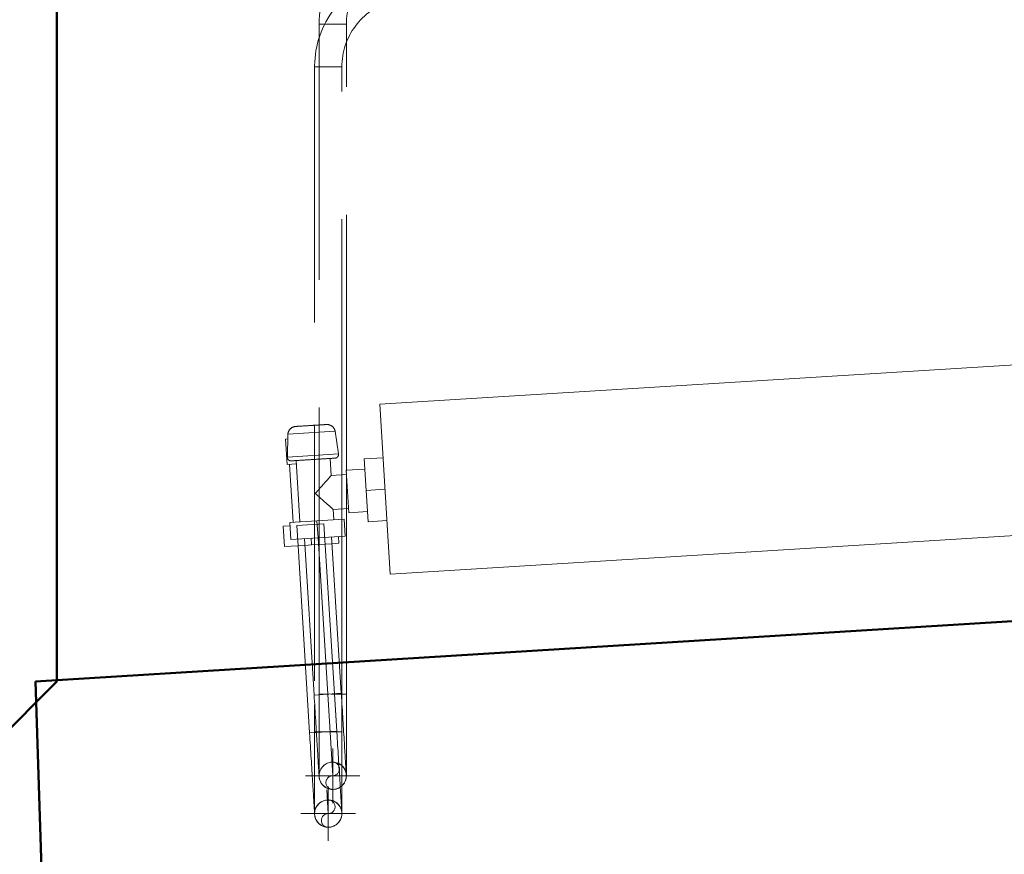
# Model space of a CAD drawing. Header units: millimetres. Extents: x 25873 to 52219, y 4748 to 39565.
# Tile 71 of 133: x 36281 to 36859, y 28936 to 29426. Entities that reach past the tile are written whole.
import ezdxf

# ---------------------------------------------------------------- set-up
doc = ezdxf.new("R2010")
doc.units = ezdxf.units.MM
for name, pattern in [('ADSK_Осевая', [700, 500, -100, 0, -100]), ('ADSK_Скрыто', [300, 150, -150]), ('ADSK_Штриховая_ш3 п1_5', [225, 150, -75])]:
    doc.linetypes.add(name, pattern=pattern)
for name, color, linetype, lineweight in [('A-DETL-____-HDLN', 90, 'ADSK_Скрыто', 9), ('A-DETL-____-MBND', 5, 'ADSK_Штриховая_ш3 п1_5', 20), ('A-PART-____-MCUT', 2, 'Continuous', 50), ('A-PART-____-OTLN', 2, 'Continuous', 20), ('A-WALL-____-MCUT', 113, 'Continuous', 50), ('A-WALL-____-OTLN', 113, 'Continuous', 20), ('M-EQPM-____-OTLN', 50, 'Continuous', 20), ('P-PIPE-____-CNTR', 3, 'ADSK_Осевая', 20), ('P-PIPE-____-OTLN', 3, 'Continuous', 20)]:
    doc.layers.add(name, color=color, linetype=linetype, lineweight=lineweight)

# ---------------------------------------------------------------- blocks, each defined once
blk = doc.blocks.new('Прямая форма - Masonry Block - Structural-609257-В_Этаж 01_Отопление')
at = {"layer": 'A-WALL-____-MCUT', "color": 253}
for p, q in [((100.04, -100), (400.16, -400)), ((400.16, -400), (1500, -400))]:
    blk.add_line(p, q, dxfattribs=at)
blk = doc.blocks.new('Прямая форма - SW - 010-609261-В_Этаж 01_Отопление')
blk.add_blockref('Прямая форма - Masonry Block - Structural-609257-В_Этаж 01_Отопление', (0, 0))
blk = doc.blocks.new('Family - Masonry Block - Structural-609263-В_Этаж 01_Отопление')
at = {"layer": 'A-PART-____-MCUT', "color": 253}
for p, q in [((100.04, -100), (400.16, -400)), ((400.16, -400), (1500, -400))]:
    blk.add_line(p, q, dxfattribs=at)
blk = doc.blocks.new('Прямая форма - Insulation - Thermal Break-609704-В_Этаж 01_Отопление')
at = {"layer": 'A-WALL-____-MCUT', "color": 253}
for p, q in [((349.97, -50), (1.53, -50)), ((1.53, -50), (2.46, -80)), ((319.96, -80), (349.97, -50)), ((2.46, -80), (319.96, -80))]:
    blk.add_line(p, q, dxfattribs=at)
blk = doc.blocks.new('Прямая форма - Gypsum Plasterboard - Waterproof-609705-В_Этаж 01_Отопление')
at = {"layer": 'A-WALL-____-MCUT', "color": 253}
for p, q in [((0, 0), (1.53, -50)), ((399.99, 0), (0, 0)), ((349.97, -50), (399.99, 0)), ((1.53, -50), (349.97, -50))]:
    blk.add_line(p, q, dxfattribs=at)
blk = doc.blocks.new('Прямая форма - Concrete - Structural-609706-В_Этаж 01_Отопление')
at = {"layer": 'A-WALL-____-MCUT', "color": 253}
for p, q in [((2.46, -80), (3.07, -100)), ((319.96, -80), (2.46, -80)), ((299.95, -100), (319.96, -80)), ((3.07, -100), (299.95, -100))]:
    blk.add_line(p, q, dxfattribs=at)
blk = doc.blocks.new('Прямая форма - Masonry Block - Structural-609707-В_Этаж 01_Отопление')
at = {"layer": 'A-WALL-____-MCUT', "color": 253}
for p, q in [((3.07, -100), (11.91, -387.92)), ((299.95, -100), (3.07, -100)), ((11.91, -387.92), (299.95, -100))]:
    blk.add_line(p, q, dxfattribs=at)
blk = doc.blocks.new('Прямая форма - SW - 009-609708-В_Этаж 01_Отопление')
for name in ['Прямая форма - Gypsum Plasterboard - Waterproof-609705-В_Этаж 01_Отопление', 'Прямая форма - Insulation - Thermal Break-609704-В_Этаж 01_Отопление', 'Прямая форма - Concrete - Structural-609706-В_Этаж 01_Отопление', 'Прямая форма - Masonry Block - Structural-609707-В_Этаж 01_Отопление']:
    blk.add_blockref(name, (0, 0))
blk = doc.blocks.new('Family - Masonry Block - Structural-609716-В_Этаж 01_Отопление')
at = {"layer": 'A-PART-____-MCUT', "color": 253}
for p, q in [((3.07, -100), (11.91, -387.92)), ((299.95, -100), (3.07, -100)), ((11.91, -387.92), (299.95, -100))]:
    blk.add_line(p, q, dxfattribs=at)
blk = doc.blocks.new('Прямая форма - Masonry Block - Structural-609760-В_Этаж 01_Отопление')
at = {"layer": 'A-WALL-____-MCUT', "color": 253}
for p, q in [((1248.04, -400), (1257.25, -100)), ((-12.35, -400), (1248.04, -400))]:
    blk.add_line(p, q, dxfattribs=at)
blk = doc.blocks.new('Прямая форма - SW - 008-609763-В_Этаж 01_Отопление')
blk.add_blockref('Прямая форма - Masonry Block - Structural-609760-В_Этаж 01_Отопление', (0, 0))
blk = doc.blocks.new('Family - Masonry Block - Structural-609767-В_Этаж 01_Отопление')
at = {"layer": 'A-PART-____-MCUT', "color": 253}
for p, q in [((1248.04, -400), (1257.25, -100)), ((-12.35, -400), (1248.04, -400))]:
    blk.add_line(p, q, dxfattribs=at)
blk = doc.blocks.new('V line_ifc_RVT-1-В_Этаж 01_Отопление')
at = {"layer": 'A-PART-____-OTLN', "color": 9, "lineweight": 20}
for name, p, rotation in [('Family - Masonry Block - Structural-609263-В_Этаж 01_Отопление', (35903.24, 28637.63), 90), ('Family - Masonry Block - Structural-609767-В_Этаж 01_Отопление', (37561.15, 28715.62), 183.5401648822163), ('Family - Masonry Block - Structural-609716-В_Этаж 01_Отопление', (36303.23, 28637.8), 180.0234814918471)]:
    blk.add_blockref(name, p, dxfattribs=dict(at, rotation=rotation))
at = {"layer": 'A-WALL-____-OTLN', "color": 9, "lineweight": 20}
for name, p, rotation in [('Прямая форма - SW - 010-609261-В_Этаж 01_Отопление', (35903.24, 28637.63), 90), ('Прямая форма - SW - 008-609763-В_Этаж 01_Отопление', (37561.15, 28715.62), 183.5401648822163), ('Прямая форма - SW - 009-609708-В_Этаж 01_Отопление', (36303.23, 28637.8), 180.0234814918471)]:
    blk.add_blockref(name, p, dxfattribs=dict(at, rotation=rotation))
blk = doc.blocks.new('ADSK_Радиатор универсальный_Боковое подключение_Клапаны - Радиатор 600х1000-V102-В_Этаж 01_Отопление')
at = {"layer": 'A-DETL-____-HDLN'}
for p, q in [((-545, -46), (-545, -50)), ((-545, -50), (-548.95, -50)), ((-533.05, -50), (-545, -50))]:
    blk.add_line(p, q, dxfattribs=at)
at = {"layer": 'A-DETL-____-HDLN', "flags": 128}
for points in [[(-550, 20), (-549.99, 20), (-549.97, 20), (-549.94, 20), (-549.89, 20), (-549.82, 20), (-549.74, 20)], [(-549.69, 20), (-549.78, 20), (-549.85, 20), (-549.91, 20), (-549.95, 20), (-549.98, 20), (-550, 20), (-550, 20)], [(-532, 20), (-532.01, 20), (-532.03, 20), (-532.06, 20), (-532.11, 20), (-532.18, 20), (-532.26, 20)], [(-532.22, 20), (-532.15, 20), (-532.09, 20), (-532.05, 20), (-532.02, 20), (-532, 20), (-532, 20)], [(-553.79, 0), (-553.87, 0), (-553.93, 0), (-553.98, 0), (-554, 0), (-554, 0)], [(-554, 0), (-553.99, 0), (-553.96, 0), (-553.91, 0), (-553.83, 0), (-553.74, 0)], [(-528.21, 0), (-528.13, 0), (-528.07, 0), (-528.02, 0), (-528, 0), (-528, 0)], [(-528, 0), (-528.01, 0), (-528.04, 0), (-528.09, 0), (-528.17, 0)]]:
    blk.add_lwpolyline(points, dxfattribs=at)
at = {"layer": 'M-EQPM-____-OTLN'}
for p, q in [((500, 30), (-500, 30)), ((-500, 30), (-500, -70)), ((-500, 30), (-500, -70)), ((500, 30), (-500, 30)), ((-556.5, 13), (-556.5, -2)), ((-555.2, 13), (-556.5, 13)), ((-554.93, 15.85), (-555.97, 2.34)), ((-527.07, 15.85), (-554.93, 15.85)), ((-526.03, 2.34), (-527.07, 15.85)), ((-526.03, 2.34), (-555.97, 2.34)), ((-551, 0), (-551, -36)), ((-531, -10), (-531, 0)), ((-556.5, -2), (-551, -2)), ((-555, -2), (-555, -36)), ((-531, 0), (-551, 0)), ((-511, -20), (-511, -1.5)), ((-511, -1.5), (-500, -1.5)), ((-522, -10), (-531, -10)), ((-511, -7.5), (-522, -7.5)), ((-522, -7.5), (-522, -32.5)), ((-511, -38.5), (-511, -20)), ((-511, -20), (-500, -20)), ((-531, -36), (-531, -30)), ((-531, -30), (-522, -30)), ((-522, -32.5), (-511, -32.5)), ((-561, -38), (-557, -38)), ((-561, -50), (-561, -38)), ((-557, -36), (-541, -36)), ((-557, -46), (-557, -36)), ((-541, -36), (-525, -36)), ((-541, -36), (-541, -46)), ((-525, -46), (-525, -36)), ((-511, -38.5), (-500, -38.5)), ((-541, -46), (-557, -46)), ((-525, -46), (-541, -46)), ((-529, -50), (-529, -46)), ((-548.99, -50), (-561, -50)), ((-529, -50), (-533.01, -50)), ((-500, -70), (500, -70)), ((-500, -70), (500, -70))]:
    blk.add_line(p, q, dxfattribs=at)
at = {"layer": 'M-EQPM-____-OTLN', "flags": 128}
for points in [[(-554.93, 15.85), (-554.89, 16.05), (-554.84, 16.24), (-554.79, 16.43), (-554.73, 16.62), (-554.66, 16.81), (-554.58, 17), (-554.5, 17.18), (-554.41, 17.36), (-554.31, 17.53), (-554.21, 17.7), (-554.1, 17.87), (-553.98, 18.03), (-553.85, 18.19), (-553.72, 18.34), (-553.59, 18.48), (-553.44, 18.62), (-553.3, 18.76), (-553.14, 18.89), (-552.99, 19.01), (-552.82, 19.13), (-552.66, 19.24), (-552.48, 19.34), (-552.31, 19.43), (-552.13, 19.52), (-551.95, 19.61), (-551.76, 19.68), (-551.57, 19.75), (-551.38, 19.81), (-551.19, 19.86), (-550.99, 19.9), (-550.8, 19.94), (-550.6, 19.96), (-550.4, 19.98), (-550.2, 20), (-550, 20)], [(-550, 20), (-549.99, 20), (-549.97, 20), (-549.94, 20), (-549.89, 20), (-549.82, 20), (-549.74, 20), (-549.65, 20), (-549.54, 20), (-549.42, 20), (-549.29, 20), (-549.14, 20), (-548.98, 20), (-548.81, 20), (-548.63, 20), (-548.43, 20), (-548.22, 20), (-548, 20), (-547.77, 20), (-547.52, 20), (-547.27, 20), (-547.01, 20), (-546.73, 20), (-546.45, 20), (-546.16, 20)], [(-532, 20), (-532.01, 20), (-532.03, 20), (-532.06, 20), (-532.11, 20), (-532.18, 20), (-532.26, 20), (-532.35, 20), (-532.46, 20), (-532.58, 20), (-532.71, 20), (-532.86, 20), (-533.02, 20), (-533.19, 20), (-533.37, 20), (-533.57, 20), (-533.78, 20), (-534, 20), (-534.23, 20), (-534.48, 20), (-534.73, 20), (-534.99, 20), (-535.27, 20), (-535.55, 20), (-535.84, 20), (-536.14, 20), (-536.44, 20), (-536.76, 20), (-537.08, 20), (-537.41, 20), (-537.74, 20), (-538.08, 20), (-538.42, 20), (-538.77, 20), (-539.12, 20), (-539.47, 20), (-539.83, 20), (-540.18, 20), (-540.54, 20), (-540.9, 20), (-541.26, 20), (-541.62, 20), (-541.98, 20), (-542.34, 20), (-542.69, 20), (-543.04, 20), (-543.39, 20), (-543.74, 20), (-544.08, 20), (-544.42, 20), (-544.75, 20), (-545.07, 20), (-545.39, 20), (-545.7, 20), (-546, 20), (-546.3, 20), (-546.58, 20), (-546.86, 20), (-547.13, 20), (-547.39, 20), (-547.64, 20), (-547.87, 20), (-548.1, 20), (-548.32, 20), (-548.52, 20), (-548.71, 20), (-548.89, 20), (-549.06, 20), (-549.21, 20), (-549.35, 20), (-549.48, 20), (-549.59, 20), (-549.69, 20), (-549.78, 20), (-549.85, 20), (-549.91, 20), (-549.95, 20), (-549.98, 20), (-550, 20), (-550, 20)], [(-535.7, 20), (-535.42, 20), (-535.14, 20), (-534.87, 20), (-534.61, 20), (-534.36, 20), (-534.13, 20), (-533.9, 20), (-533.68, 20), (-533.48, 20), (-533.29, 20), (-533.11, 20), (-532.94, 20), (-532.79, 20), (-532.65, 20), (-532.52, 20), (-532.41, 20), (-532.31, 20), (-532.22, 20), (-532.15, 20), (-532.09, 20), (-532.05, 20), (-532.02, 20), (-532, 20), (-532, 20)], [(-532, 20), (-531.8, 20), (-531.6, 19.98), (-531.4, 19.96), (-531.2, 19.94), (-531.01, 19.9), (-530.81, 19.86), (-530.62, 19.81), (-530.43, 19.75), (-530.24, 19.68), (-530.05, 19.61), (-529.87, 19.52), (-529.69, 19.43), (-529.52, 19.34), (-529.34, 19.24), (-529.18, 19.13), (-529.01, 19.01), (-528.86, 18.89), (-528.7, 18.76), (-528.56, 18.62), (-528.41, 18.48), (-528.28, 18.34), (-528.15, 18.19), (-528.02, 18.03), (-527.9, 17.87), (-527.79, 17.7), (-527.69, 17.53), (-527.59, 17.36), (-527.5, 17.18), (-527.42, 17), (-527.34, 16.81), (-527.27, 16.62), (-527.21, 16.43), (-527.16, 16.24), (-527.11, 16.05), (-527.07, 15.85)], [(-554, 0), (-554.08, 0), (-554.16, 0.01), (-554.24, 0.01), (-554.32, 0.03), (-554.4, 0.04), (-554.48, 0.06), (-554.55, 0.08), (-554.63, 0.1), (-554.7, 0.13), (-554.78, 0.16), (-554.85, 0.19), (-554.92, 0.23), (-554.99, 0.26), (-555.06, 0.31), (-555.13, 0.35), (-555.19, 0.4), (-555.26, 0.44), (-555.32, 0.5), (-555.38, 0.55), (-555.43, 0.61), (-555.49, 0.67), (-555.54, 0.73), (-555.59, 0.79), (-555.64, 0.85), (-555.68, 0.92), (-555.72, 0.99), (-555.76, 1.06), (-555.8, 1.13), (-555.83, 1.2), (-555.86, 1.28), (-555.89, 1.35), (-555.92, 1.43), (-555.94, 1.5), (-555.96, 1.58), (-555.97, 1.66), (-555.98, 1.74), (-555.99, 1.82), (-556, 1.9), (-556, 1.98), (-556, 2.06), (-556, 2.14), (-555.99, 2.22), (-555.98, 2.3), (-555.97, 2.34)], [(-550.59, 0), (-550.93, 0), (-551.26, 0), (-551.57, 0), (-551.86, 0), (-552.14, 0), (-552.4, 0), (-552.64, 0), (-552.86, 0), (-553.06, 0), (-553.25, 0), (-553.41, 0), (-553.56, 0), (-553.68, 0), (-553.79, 0), (-553.87, 0), (-553.93, 0), (-553.98, 0), (-554, 0), (-554, 0)], [(-554, 0), (-553.99, 0), (-553.96, 0), (-553.91, 0), (-553.83, 0), (-553.74, 0), (-553.63, 0), (-553.49, 0), (-553.34, 0), (-553.17, 0), (-552.97, 0), (-552.76, 0), (-552.53, 0), (-552.28, 0), (-552.01, 0), (-551.73, 0), (-551.43, 0), (-551.11, 0), (-550.77, 0), (-550.42, 0), (-550.06, 0), (-549.68, 0), (-549.28, 0), (-548.88, 0), (-548.46, 0), (-548.02, 0), (-547.58, 0), (-547.13, 0), (-546.66, 0), (-546.19, 0), (-545.71, 0), (-545.22, 0), (-544.73, 0), (-544.23, 0), (-543.72, 0), (-543.21, 0), (-542.7, 0), (-542.18, 0), (-541.66, 0), (-541.14, 0), (-540.62, 0), (-540.1, 0), (-539.58, 0), (-539.07, 0), (-538.56, 0), (-538.05, 0), (-537.54, 0), (-537.04, 0), (-536.55, 0), (-536.07, 0), (-535.59, 0), (-535.12, 0), (-534.66, 0), (-534.21, 0), (-533.78, 0), (-533.35, 0), (-532.94, 0), (-532.53, 0), (-532.15, 0), (-531.77, 0), (-531.41, 0), (-531.07, 0), (-530.74, 0), (-530.43, 0), (-530.14, 0), (-529.86, 0), (-529.6, 0), (-529.36, 0), (-529.14, 0), (-528.94, 0), (-528.75, 0), (-528.59, 0), (-528.44, 0), (-528.32, 0), (-528.21, 0), (-528.13, 0), (-528.07, 0), (-528.02, 0), (-528, 0), (-528, 0)], [(-528, 0), (-528.01, 0), (-528.04, 0), (-528.09, 0), (-528.17, 0), (-528.26, 0), (-528.37, 0), (-528.51, 0), (-528.66, 0), (-528.83, 0), (-529.03, 0), (-529.24, 0), (-529.47, 0), (-529.72, 0), (-529.99, 0), (-530.27, 0), (-530.57, 0), (-530.89, 0), (-531.23, 0)], [(-526.03, 2.34), (-526.02, 2.26), (-526.01, 2.18), (-526, 2.1), (-526, 2.02), (-526, 1.94), (-526, 1.86), (-526.01, 1.78), (-526.02, 1.71), (-526.04, 1.63), (-526.05, 1.55), (-526.07, 1.47), (-526.09, 1.39), (-526.12, 1.32), (-526.15, 1.24), (-526.18, 1.17), (-526.21, 1.1), (-526.25, 1.03), (-526.29, 0.96), (-526.34, 0.89), (-526.38, 0.83), (-526.43, 0.76), (-526.48, 0.7), (-526.53, 0.64), (-526.59, 0.58), (-526.65, 0.53), (-526.71, 0.47), (-526.77, 0.42), (-526.83, 0.38), (-526.9, 0.33), (-526.97, 0.29), (-527.04, 0.25), (-527.11, 0.21), (-527.18, 0.18), (-527.25, 0.14), (-527.33, 0.12), (-527.4, 0.09), (-527.48, 0.07), (-527.56, 0.05), (-527.64, 0.03), (-527.71, 0.02), (-527.79, 0.01), (-527.87, 0), (-527.95, 0), (-528, 0)]]:
    blk.add_lwpolyline(points, dxfattribs=at)
at = {"layer": 'M-EQPM-____-OTLN'}
for points, knots in [([(-541, -20), (-540.36, -19.35), (-539.07, -18.08), (-537.5, -16.5), (-536.43, -15.43), (-535.83, -14.83), (-535.39, -14.39), (-534.96, -13.96), (-534.54, -13.54), (-534.14, -13.13), (-533.74, -12.74), (-533.36, -12.36), (-533, -12), (-532.66, -11.65), (-532.34, -11.34), (-532.05, -11.05), (-531.78, -10.78), (-531.55, -10.55), (-531.36, -10.36), (-531.2, -10.21), (-531.05, -10.06), (-531, -10.01), (-531, -10)], [0, 0, 0, 0, 0.142857, 0.285714, 0.357143, 0.392857, 0.428571, 0.464286, 0.5, 0.535714, 0.571429, 0.607143, 0.642857, 0.678571, 0.714286, 0.75, 0.785714, 0.821429, 0.857143, 0.892857, 0.928571, 1, 1, 1, 1]), ([(-531, -30), (-531, -29.99), (-531.05, -29.94), (-531.2, -29.79), (-531.36, -29.64), (-531.55, -29.45), (-531.78, -29.22), (-532.05, -28.95), (-532.34, -28.66), (-532.66, -28.35), (-533, -28), (-533.36, -27.64), (-533.74, -27.26), (-534.14, -26.87), (-534.68, -26.32), (-535.25, -25.75), (-535.83, -25.17), (-536.43, -24.57), (-537.5, -23.5), (-539.07, -21.92), (-540.36, -20.65), (-541, -20)], [0, 0, 0, 0, 0.071429, 0.107143, 0.142857, 0.178571, 0.214286, 0.25, 0.285714, 0.321429, 0.357143, 0.392857, 0.428571, 0.464286, 0.5, 0.571429, 0.607143, 0.642857, 0.714286, 0.857143, 1, 1, 1, 1])]:
    blk.add_open_spline(points, degree=3, knots=knots, dxfattribs=at)
blk = doc.blocks.new('ADSK_СШПЭ Аксиальный_Поворот с фиксатором - Поворот трубы-1648625-В_Этаж 01_Отопление')
at = {"layer": 'A-DETL-____-HDLN', "color": 1}
blk.add_line((36457.22, 28982.03), (36457.22, 28981.97), dxfattribs=at)
at = {"layer": 'P-PIPE-____-OTLN', "color": 10}
for p, q in [((36462.24, 29030.37), (36454.26, 29029.87)), ((36470.22, 29030.86), (36462.24, 29030.37))]:
    blk.add_line(p, q, dxfattribs=at)
at = {"layer": 'P-PIPE-____-OTLN', "color": 10, "flags": 128}
for points in [[(36454.26, 29029.87), (36454.37, 29027.96), (36454.49, 29026.05), (36454.61, 29024.14), (36454.73, 29022.24), (36454.84, 29020.36), (36454.96, 29018.49), (36455.07, 29016.63), (36455.19, 29014.8), (36455.3, 29013), (36455.41, 29011.22), (36455.52, 29009.47), (36455.62, 29007.75), (36455.73, 29006.07), (36455.83, 29004.43), (36455.93, 29002.82), (36456.03, 29001.26), (36456.12, 28999.75), (36456.21, 28998.28), (36456.3, 28996.87), (36456.38, 28995.51), (36456.46, 28994.2), (36456.54, 28992.95), (36456.61, 28991.76), (36456.68, 28990.63), (36456.75, 28989.56), (36456.81, 28988.56), (36456.87, 28987.62), (36456.92, 28986.75), (36456.97, 28985.95), (36457.02, 28985.22), (36457.06, 28984.56), (36457.09, 28983.98), (36457.13, 28983.46), (36457.15, 28983.03), (36457.18, 28982.66), (36457.19, 28982.37), (36457.21, 28982.16), (36457.22, 28982.03), (36457.22, 28981.97), (36457.22, 28981.97)], [(36473.19, 28982.95), (36473.19, 28982.99), (36473.18, 28983.11), (36473.17, 28983.3), (36473.15, 28983.57), (36473.13, 28983.91), (36473.1, 28984.33), (36473.07, 28984.82), (36473.04, 28985.39), (36473, 28986.02), (36472.95, 28986.74), (36472.91, 28987.52), (36472.85, 28988.37), (36472.8, 28989.29), (36472.74, 28990.27), (36472.67, 28991.32), (36472.6, 28992.43), (36472.53, 28993.61), (36472.45, 28994.84), (36472.37, 28996.14), (36472.29, 28997.48), (36472.2, 28998.88), (36472.11, 29000.34), (36472.02, 29001.84), (36471.92, 29003.39), (36471.83, 29004.98), (36471.73, 29006.61), (36471.62, 29008.28), (36471.52, 29009.99), (36471.41, 29011.73), (36471.3, 29013.5), (36471.19, 29015.3), (36471.07, 29017.13), (36470.96, 29018.97), (36470.85, 29020.84), (36470.73, 29022.72), (36470.61, 29024.61), (36470.49, 29026.52), (36470.38, 29028.43), (36470.26, 29030.34), (36470.22, 29030.86)]]:
    blk.add_lwpolyline(points, dxfattribs=at)
at = {"layer": 'P-PIPE-____-OTLN', "color": 10}
for start, end in [(183.54021, 273.54021), (273.54021, 3.54021)]:
    blk.add_arc((36465.2, 28982.46), 8, start, end, dxfattribs=at)
blk = doc.blocks.new('ADSK_СШПЭ Аксиальный_Поворот с фиксатором - Поворот трубы-V38-В_Этаж 01_Отопление')
at = {"layer": 'A-DETL-____-HDLN', "color": 170}
for p, q in [((36459.61, 29008.16), (36455.61, 29007.92)), ((36467.59, 29008.66), (36459.61, 29008.16)), ((36454.58, 28959.82), (36454.59, 28959.76))]:
    blk.add_line(p, q, dxfattribs=at)
at = {"layer": 'A-DETL-____-HDLN', "color": 170, "flags": 128}
blk.add_lwpolyline([(36469.66, 28975.28), (36469.57, 28976.68), (36469.48, 28978.13), (36469.39, 28979.63), (36469.29, 28981.18), (36469.19, 28982.77), (36469.09, 28984.4), (36468.99, 28986.08), (36468.88, 28987.78), (36468.77, 28989.53), (36468.67, 28991.3), (36468.55, 28993.1), (36468.44, 28994.92), (36468.33, 28996.77), (36468.21, 28998.63), (36468.09, 29000.51), (36467.98, 29002.41), (36467.86, 29004.31), (36467.74, 29006.22), (36467.62, 29008.14), (36467.59, 29008.66)], dxfattribs=at)
at = {"layer": 'P-PIPE-____-OTLN', "color": 5}
blk.add_line((36455.61, 29007.92), (36451.62, 29007.67), dxfattribs=at)
at = {"layer": 'P-PIPE-____-OTLN', "color": 5, "flags": 128}
for points in [[(36451.62, 29007.67), (36451.74, 29005.75), (36451.86, 29003.84), (36451.98, 29001.93), (36452.09, 29000.04), (36452.21, 28998.15), (36452.33, 28996.28), (36452.44, 28994.43), (36452.55, 28992.6), (36452.67, 28990.79), (36452.78, 28989.01), (36452.88, 28987.26), (36452.99, 28985.55), (36453.09, 28983.86), (36453.2, 28982.22), (36453.3, 28980.62), (36453.39, 28979.06), (36453.49, 28977.54), (36453.58, 28976.08), (36453.66, 28974.66), (36453.75, 28973.3), (36453.83, 28971.99), (36453.91, 28970.74), (36453.98, 28969.55), (36454.05, 28968.42), (36454.12, 28967.36), (36454.18, 28966.35), (36454.24, 28965.42), (36454.29, 28964.55), (36454.34, 28963.75), (36454.38, 28963.02), (36454.42, 28962.36), (36454.46, 28961.77), (36454.49, 28961.26), (36454.52, 28960.82), (36454.54, 28960.46), (36454.56, 28960.17), (36454.57, 28959.96), (36454.58, 28959.82), (36454.59, 28959.76), (36454.59, 28959.76)], [(36470.55, 28960.75), (36470.55, 28960.79), (36470.55, 28960.9), (36470.53, 28961.09), (36470.52, 28961.36), (36470.5, 28961.7), (36470.47, 28962.12), (36470.44, 28962.61), (36470.4, 28963.18), (36470.36, 28963.82), (36470.32, 28964.53), (36470.27, 28965.31), (36470.22, 28966.16), (36470.16, 28967.08), (36470.1, 28968.07), (36470.04, 28969.12), (36469.97, 28970.23), (36469.9, 28971.4), (36469.82, 28972.64), (36469.74, 28973.93), (36469.66, 28975.28)]]:
    blk.add_lwpolyline(points, dxfattribs=at)
at = {"layer": 'P-PIPE-____-OTLN', "color": 5}
for start, end in [(183.54021, 273.54021), (273.54021, 3.54021)]:
    blk.add_arc((36462.57, 28960.25), 8, start, end, dxfattribs=at)
blk = doc.blocks.new('ADSK_СШПЭ Аксиальный_Поворот с фиксатором - Поворот трубы-V71-В_Этаж 01_Отопление')
at = {"layer": 'A-DETL-____-HDLN', "color": 170}
for p, q in [((36462.56, 29008.25), (36454.56, 29008.25)), ((36470.56, 29008.25), (36462.56, 29008.25)), ((36454.56, 28960.17), (36454.56, 28960.25)), ((36454.57, 28959.85), (36454.57, 28959.95))]:
    blk.add_line(p, q, dxfattribs=at)
at = {"layer": 'A-DETL-____-HDLN', "color": 170, "flags": 128}
for points in [[(36454.56, 28960.25), (36454.56, 28960.29), (36454.56, 28960.41), (36454.56, 28960.6), (36454.56, 28960.87), (36454.56, 28961.21), (36454.56, 28961.63), (36454.56, 28962.12), (36454.56, 28962.69), (36454.56, 28963.33), (36454.56, 28964.04), (36454.56, 28964.82), (36454.56, 28965.68), (36454.56, 28966.6), (36454.56, 28967.58), (36454.56, 28968.64), (36454.56, 28969.75), (36454.56, 28970.93), (36454.56, 28972.17), (36454.56, 28973.46), (36454.56, 28974.81), (36454.56, 28976.21), (36454.56, 28977.67), (36454.56, 28979.17), (36454.56, 28980.72), (36454.56, 28982.32), (36454.56, 28983.95), (36454.56, 28985.63), (36454.56, 28987.34), (36454.56, 28989.08), (36454.56, 28990.86), (36454.56, 28992.66), (36454.56, 28994.49), (36454.56, 28996.34), (36454.56, 28998.21), (36454.56, 29000.09), (36454.56, 29001.99), (36454.56, 29003.9), (36454.56, 29005.82), (36454.56, 29007.73), (36454.56, 29008.25)], [(36470.56, 29008.25), (36470.56, 29006.33), (36470.56, 29004.42), (36470.56, 29002.51), (36470.56, 29000.6), (36470.56, 28998.72), (36470.56, 28996.84), (36470.56, 28994.99), (36470.56, 28993.15), (36470.56, 28991.34), (36470.56, 28989.56), (36470.56, 28987.81), (36470.56, 28986.09), (36470.56, 28984.4), (36470.56, 28982.76), (36470.56, 28981.15), (36470.56, 28979.59), (36470.56, 28978.07), (36470.56, 28976.67)], [(36454.86, 28958.11), (36454.81, 28958.27), (36454.74, 28958.58), (36454.68, 28958.89), (36454.63, 28959.21), (36454.62, 28959.34)], [(36455.66, 28956.2), (36455.51, 28956.48), (36455.36, 28956.77), (36455.23, 28957.06), (36455.11, 28957.35)], [(36469.44, 28956.16), (36469.34, 28956), (36469.17, 28955.74), (36468.98, 28955.47), (36468.93, 28955.42)], [(36470.25, 28958.04), (36470.16, 28957.74), (36470.05, 28957.43), (36469.98, 28957.26)], [(36470.56, 28959.93), (36470.54, 28959.61), (36470.51, 28959.29)], [(36470.56, 28961.31), (36470.56, 28960.95), (36470.56, 28960.66), (36470.56, 28960.45), (36470.56, 28960.31), (36470.56, 28960.26)], [(36456.96, 28954.55), (36456.82, 28954.68), (36456.61, 28954.91), (36456.4, 28955.16), (36456.2, 28955.41), (36456.14, 28955.49)], [(36458.59, 28953.31), (36458.31, 28953.47), (36458.05, 28953.65), (36457.79, 28953.84), (36457.6, 28953.98)], [(36460.53, 28952.52), (36460.35, 28952.56), (36460.05, 28952.66), (36459.74, 28952.77), (36459.45, 28952.88)], [(36462.56, 28952.25), (36462.24, 28952.26), (36461.92, 28952.28), (36461.61, 28952.31), (36461.45, 28952.33)], [(36462.97, 28952.26), (36462.65, 28952.25), (36462.56, 28952.25)], [(36464.62, 28952.52), (36464.55, 28952.5), (36464.24, 28952.43), (36463.92, 28952.37), (36463.61, 28952.32), (36463.56, 28952.31)], [(36466.52, 28953.3), (36466.33, 28953.2), (36466.05, 28953.05), (36465.76, 28952.92), (36465.61, 28952.86)], [(36468.14, 28954.51), (36467.9, 28954.3), (36467.66, 28954.09), (36467.41, 28953.89)]]:
    blk.add_lwpolyline(points, dxfattribs=at)
at = {"layer": 'A-DETL-____-HDLN', "color": 170}
for start, end in [(90, 180), (3.32172, 90), (180, 183.34202), (194.15802, 195), (209.16667, 210), (333.40329, 334.20538), (348.35493, 349.31224), (318.4635, 319.04978)]:
    blk.add_arc((36462.56, 28960.25), 8, start, end, dxfattribs=at)
at = {"layer": 'A-DETL-____-MBND', "flags": 128}
blk.add_lwpolyline([(36470.56, 28976.6), (36470.56, 28975.18), (36470.56, 28973.82), (36470.56, 28972.51), (36470.56, 28971.26), (36470.56, 28970.06), (36470.56, 28968.93), (36470.56, 28967.86), (36470.56, 28966.86), (36470.56, 28965.92), (36470.56, 28965.05), (36470.56, 28964.25), (36470.56, 28963.51), (36470.56, 28962.85), (36470.56, 28962.27), (36470.56, 28961.75), (36470.56, 28961.31)], dxfattribs=at)
at = {"layer": 'A-DETL-____-MBND'}
for start, end in [(210, 270), (339.9758, 345), (355.08265, 0), (294.40778, 300), (309.62645, 315)]:
    blk.add_arc((36462.56, 28960.25), 8, start, end, dxfattribs=at)
blk = doc.blocks.new('ADSK_СШПЭ Аксиальный_Поворот с фиксатором - Поворот трубы-V114-В_Этаж 01_Отопление')
at = {"layer": 'A-DETL-____-HDLN', "color": 1}
blk.add_line((-48, -2.07), (-48, -8), dxfattribs=at)
at = {"layer": 'A-DETL-____-MBND', "color": 10}
for p, q in [((-48, 8), (-48, -2.07)), ((-8, -48), (8, -48))]:
    blk.add_line(p, q, dxfattribs=at)
at = {"layer": 'A-DETL-____-MBND', "color": 10, "flags": 128}
for points in [[(8, -48), (7.96, -45.76), (7.82, -43.52), (7.6, -41.3), (7.28, -39.08), (6.88, -36.87), (6.39, -34.69), (5.82, -32.52), (5.16, -30.38), (4.41, -28.27), (3.58, -26.19), (2.67, -24.15), (1.67, -22.14), (0.6, -20.17), (-0.55, -18.25), (-1.78, -16.38), (-3.08, -14.56), (-4.46, -12.79), (-5.9, -11.07), (-7.41, -9.42), (-8.98, -7.83), (-10.62, -6.3), (-12.32, -4.84), (-14.07, -3.45), (-15.88, -2.13), (-17.74, -0.88), (-19.65, 0.29), (-21.61, 1.39), (-23.6, 2.41), (-25.64, 3.34), (-27.71, 4.19), (-29.81, 4.96), (-31.94, 5.65), (-34.1, 6.25), (-36.28, 6.76), (-38.48, 7.19), (-40.7, 7.52), (-42.92, 7.77), (-45.16, 7.93), (-47.4, 8), (-48, 8)], [(-48, -8), (-46.4, -8.03), (-44.8, -8.13), (-43.21, -8.29), (-41.63, -8.51), (-40.05, -8.8), (-38.49, -9.15), (-36.95, -9.56), (-35.42, -10.03), (-33.91, -10.56), (-32.42, -11.16), (-30.96, -11.81), (-29.53, -12.52), (-28.12, -13.29), (-26.75, -14.11), (-25.41, -14.99), (-24.11, -15.92), (-22.85, -16.9), (-21.62, -17.93), (-20.44, -19.01), (-19.31, -20.13), (-18.21, -21.3), (-17.17, -22.51), (-16.18, -23.77), (-15.23, -25.06), (-14.34, -26.39), (-13.5, -27.75), (-12.72, -29.15), (-12, -30.57), (-11.33, -32.03), (-10.72, -33.51), (-10.17, -35.01), (-9.68, -36.53), (-9.25, -38.07), (-8.89, -39.63), (-8.58, -41.2), (-8.34, -42.78), (-8.16, -44.37), (-8.05, -45.97), (-8, -47.57), (-8, -48)]]:
    blk.add_lwpolyline(points, dxfattribs=at)
blk = doc.blocks.new('ADSK_СШПЭ Аксиальный_Поворот с фиксатором - Поворот трубы-V73-В_Этаж 01_Отопление')
at = {"layer": 'A-DETL-____-HDLN', "color": 1}
for p, q in [((36462.88, 29030.46), (36457.2, 29030.46)), ((36465.2, 29030.46), (36464.33, 29030.46)), ((36470.21, 29030.46), (36465.2, 29030.46)), ((36473.2, 29030.46), (36472.92, 29030.46)), ((36457.2, 28982.37), (36457.2, 28982.46)), ((36457.21, 28982.05), (36457.2, 28982.16))]:
    blk.add_line(p, q, dxfattribs=at)
at = {"layer": 'A-DETL-____-HDLN', "color": 1, "flags": 128}
for points in [[(36457.2, 28982.46), (36457.2, 28982.5), (36457.2, 28982.61), (36457.2, 28982.8), (36457.2, 28983.07), (36457.2, 28983.41), (36457.2, 28983.83), (36457.2, 28984.33), (36457.2, 28984.89), (36457.2, 28985.53), (36457.2, 28986.25), (36457.2, 28987.03), (36457.2, 28987.88), (36457.2, 28988.8), (36457.2, 28989.79), (36457.2, 28990.84), (36457.2, 28991.96), (36457.2, 28993.13), (36457.2, 28994.37), (36457.2, 28995.67), (36457.2, 28997.02), (36457.2, 28998.42), (36457.2, 28999.87), (36457.2, 29001.38), (36457.2, 29002.93), (36457.2, 29004.52), (36457.2, 29006.16), (36457.2, 29007.83), (36457.2, 29009.54), (36457.2, 29011.29), (36457.2, 29013.06), (36457.2, 29014.87), (36457.2, 29016.69), (36457.2, 29018.54), (36457.2, 29020.41), (36457.2, 29022.3), (36457.2, 29024.2), (36457.2, 29026.11), (36457.2, 29028.02), (36457.2, 29029.94), (36457.2, 29030.46)], [(36457.49, 28980.31), (36457.45, 28980.47), (36457.37, 28980.78), (36457.31, 28981.1), (36457.27, 28981.41), (36457.25, 28981.55)], [(36458.3, 28978.41), (36458.14, 28978.69), (36458, 28978.97), (36457.86, 28979.26), (36457.74, 28979.56)], [(36472.89, 28980.25), (36472.79, 28979.94), (36472.68, 28979.64), (36472.61, 28979.46)], [(36473.19, 28982.14), (36473.17, 28981.82), (36473.14, 28981.5)], [(36473.2, 28983.52), (36473.2, 28983.16), (36473.2, 28982.87), (36473.2, 28982.66), (36473.2, 28982.52), (36473.2, 28982.46)], [(36459.59, 28976.75), (36459.46, 28976.88), (36459.24, 28977.12), (36459.03, 28977.36), (36458.83, 28977.61), (36458.77, 28977.69)], [(36461.22, 28975.51), (36460.95, 28975.68), (36460.68, 28975.85), (36460.42, 28976.04), (36460.24, 28976.18)], [(36463.16, 28974.72), (36462.99, 28974.77), (36462.68, 28974.86), (36462.38, 28974.97), (36462.08, 28975.09)], [(36465.2, 28974.46), (36464.88, 28974.46), (36464.56, 28974.48), (36464.24, 28974.51), (36464.08, 28974.54)], [(36465.6, 28974.47), (36465.28, 28974.46), (36465.2, 28974.46)], [(36467.26, 28974.73), (36467.18, 28974.71), (36466.87, 28974.63), (36466.56, 28974.57), (36466.24, 28974.53), (36466.19, 28974.52)], [(36469.16, 28975.51), (36468.97, 28975.4), (36468.68, 28975.26), (36468.39, 28975.12), (36468.25, 28975.06)], [(36470.77, 28976.72), (36470.54, 28976.5), (36470.29, 28976.29), (36470.04, 28976.09)], [(36472.07, 28978.37), (36471.97, 28978.21), (36471.8, 28977.94), (36471.61, 28977.68), (36471.57, 28977.62)]]:
    blk.add_lwpolyline(points, dxfattribs=at)
at = {"layer": 'A-DETL-____-HDLN', "color": 1}
for start, end in [(90, 180), (3.32238, 90), (180, 183.34215), (194.16004, 195), (348.35557, 349.31012), (209.16846, 210), (224.23566, 225), (239.35705, 240), (254.52438, 255), (318.46399, 319.04789), (333.40388, 334.2033)]:
    blk.add_arc((36465.2, 28982.46), 8, start, end, dxfattribs=at)
at = {"layer": 'A-DETL-____-MBND', "color": 10}
for p, q in [((36470.85, 29030.46), (36470.25, 29030.46)), ((36472.13, 29030.46), (36470.86, 29030.46)), ((36472.92, 29030.46), (36472.13, 29030.46))]:
    blk.add_line(p, q, dxfattribs=at)
at = {"layer": 'A-DETL-____-MBND', "color": 10, "flags": 128}
blk.add_lwpolyline([(36473.2, 29030.46), (36473.2, 29028.54), (36473.2, 29026.62), (36473.2, 29024.71), (36473.2, 29022.81), (36473.2, 29020.92), (36473.2, 29019.05), (36473.2, 29017.19), (36473.2, 29015.36), (36473.2, 29013.55), (36473.2, 29011.77), (36473.2, 29010.01), (36473.2, 29008.29), (36473.2, 29006.61), (36473.2, 29004.96), (36473.2, 29003.35), (36473.2, 29001.79), (36473.2, 29000.28), (36473.2, 28998.81), (36473.2, 28997.39), (36473.2, 28996.02), (36473.2, 28994.71), (36473.2, 28993.46), (36473.2, 28992.27), (36473.2, 28991.14), (36473.2, 28990.07), (36473.2, 28989.06), (36473.2, 28988.12), (36473.2, 28987.25), (36473.2, 28986.45), (36473.2, 28985.72), (36473.2, 28985.06), (36473.2, 28984.47), (36473.2, 28983.96), (36473.2, 28983.52)], dxfattribs=at)
at = {"layer": 'A-DETL-____-MBND', "color": 10}
for start, end in [(339.97372, 345), (355.08053, 0), (309.62488, 315)]:
    blk.add_arc((36465.2, 28982.46), 8, start, end, dxfattribs=at)
blk = doc.blocks.new('ADSK_СШПЭ Аксиальный_Поворот с фиксатором - Поворот трубы-V74-В_Этаж 01_Отопление')
at = {"layer": 'A-DETL-____-HDLN', "color": 170}
blk.add_line((-48, -1.38), (-48, -8), dxfattribs=at)
at = {"layer": 'A-DETL-____-MBND'}
for p, q in [((-48, 8), (-48, -1.33)), ((-8, -48), (8, -48))]:
    blk.add_line(p, q, dxfattribs=at)
at = {"layer": 'A-DETL-____-MBND', "flags": 128}
for points in [[(-14.07, -3.45), (-15.88, -2.13), (-17.74, -0.88), (-19.65, 0.29), (-21.61, 1.39), (-23.6, 2.41), (-25.64, 3.34), (-27.71, 4.19), (-29.81, 4.96), (-31.94, 5.65), (-34.1, 6.25), (-36.28, 6.76), (-38.48, 7.19), (-40.7, 7.52), (-42.92, 7.77), (-45.16, 7.93), (-47.4, 8), (-48, 8)], [(8, -48), (7.96, -45.76), (7.82, -43.52), (7.6, -41.3), (7.28, -39.08), (6.88, -36.87), (6.39, -34.69), (5.82, -32.52), (5.16, -30.38), (4.41, -28.27), (3.58, -26.19), (2.67, -24.15), (1.67, -22.14), (0.6, -20.17), (-0.55, -18.25), (-1.78, -16.38), (-3.08, -14.56), (-4.46, -12.79), (-5.9, -11.07), (-7.41, -9.42), (-8.98, -7.83), (-10.62, -6.3), (-12.32, -4.84), (-14.05, -3.47)], [(-48, -8), (-46.4, -8.03), (-44.8, -8.13), (-43.21, -8.29), (-41.63, -8.51), (-40.05, -8.8), (-38.49, -9.15), (-36.95, -9.56), (-35.42, -10.03), (-33.91, -10.56), (-32.42, -11.16), (-30.96, -11.81), (-29.53, -12.52), (-28.12, -13.29), (-26.75, -14.11), (-25.41, -14.99), (-24.11, -15.92), (-22.85, -16.9), (-21.62, -17.93), (-20.44, -19.01), (-19.31, -20.13), (-18.21, -21.3), (-17.17, -22.51), (-16.18, -23.77), (-15.23, -25.06), (-14.34, -26.39), (-13.5, -27.75), (-12.72, -29.15), (-12, -30.57), (-11.33, -32.03), (-10.72, -33.51), (-10.17, -35.01), (-9.68, -36.53), (-9.25, -38.07), (-8.89, -39.63), (-8.58, -41.2), (-8.34, -42.78), (-8.16, -44.37), (-8.05, -45.97), (-8, -47.57), (-8, -48)]]:
    blk.add_lwpolyline(points, dxfattribs=at)

msp = doc.modelspace()

# ---------------------------------------------------------------- linework, layer by layer
at = {"layer": 'A-DETL-____-HDLN', "color": 1}
for p, q in [((36473.2, 29423.59), (36467.27, 29423.59)), ((36457.2, 29188.28), (36457.2, 29150.76)), ((36473.2, 29161.16), (36473.2, 29161.75)), ((36473.2, 29160.17), (36473.2, 29160.54)), ((36473.2, 29139.3), (36473.2, 29159.24)), ((36457.2, 29150.62), (36457.2, 29146.22)), ((36457.2, 29146.09), (36457.2, 29112.57)), ((36457.2, 29110.97), (36457.2, 29030.46)), ((36457.2, 29030.46), (36462.91, 29030.46)), ((36464.33, 29030.46), (36470.21, 29030.46))]:
    msp.add_line(p, q, dxfattribs=at)
at = {"layer": 'A-DETL-____-HDLN', "color": 170}
for p, q in [((36470.57, 29398.59), (36463.94, 29398.59)), ((36454.57, 29188.15), (36454.57, 29025.59)), ((36470.57, 29139.14), (36470.57, 29159.08)), ((36460.06, 29130.42), (36444.09, 29129.44)), ((36444.09, 29129.44), (36444.83, 29117.51)), ((36467.59, 29008.66), (36460.06, 29130.42)), ((36470.57, 29123.11), (36470.57, 29133.03)), ((36454.57, 29024.11), (36454.57, 29008.25)), ((36470.57, 29008.25), (36470.57, 29022.34)), ((36454.57, 29008.25), (36470.57, 29008.25)), ((36455.61, 29007.92), (36467.59, 29008.66))]:
    msp.add_line(p, q, dxfattribs=at)
at = {"layer": 'A-DETL-____-HDLN', "color": 1}
for centre, radius, start, end in [((36465.2, 28982.46), 8, 1.32855, 180), ((36465.2, 28986.46), 4, 270, 90), ((36465.2, 28982.46), 8, 180, 238.30947), ((36465.2, 28978.46), 4, 90, 270), ((36465.2, 28982.46), 8, 301.32855, 358.30947), ((36465.2, 28982.46), 8, 241.32855, 298.30947)]:
    msp.add_arc(centre, radius, start, end, dxfattribs=at)
at = {"layer": 'A-DETL-____-HDLN', "color": 170}
for centre, radius, start, end in [((36462.57, 28960.25), 8, 1.32855, 180), ((36462.57, 28964.25), 4, 270, 90), ((36462.57, 28960.25), 8, 180, 238.30947), ((36462.57, 28956.25), 4, 90, 270), ((36462.57, 28960.25), 8, 301.32855, 358.30947), ((36462.57, 28960.25), 8, 241.32855, 298.30947)]:
    msp.add_arc(centre, radius, start, end, dxfattribs=at)
at = {"layer": 'A-DETL-____-MBND', "color": 10}
for p, q in [((36457.2, 29423.59), (36457.2, 29188.33)), ((36467.27, 29423.59), (36457.2, 29423.59)), ((36473.2, 29161.8), (36473.2, 29423.59)), ((36473.2, 29159.29), (36473.2, 29160.12)), ((36473.2, 29030.46), (36473.2, 29139.25)), ((36470.25, 29030.46), (36472.93, 29030.46)), ((36472.93, 29030.46), (36473.2, 29030.46))]:
    msp.add_line(p, q, dxfattribs=at)
at = {"layer": 'A-DETL-____-MBND'}
for p, q in [((36454.57, 29398.59), (36454.57, 29188.2)), ((36463.9, 29398.59), (36454.57, 29398.59)), ((36470.57, 29159.13), (36470.57, 29398.59)), ((36470.57, 29133.08), (36470.57, 29139.09)), ((36470.57, 29022.39), (36470.57, 29123.06))]:
    msp.add_line(p, q, dxfattribs=at)
at = {"layer": 'P-PIPE-____-CNTR', "color": 10}
for p, q in [((36456.56, 29122.19), (36462.24, 29030.37)), ((36465.2, 28982.46), (36462.24, 29030.37)), ((36465.2, 28966.46), (36465.2, 28998.46)), ((36449.2, 28982.46), (36481.2, 28982.46))]:
    msp.add_line(p, q, dxfattribs=at)
at = {"layer": 'P-PIPE-____-CNTR', "color": 5}
for p, q in [((36462.57, 28960.25), (36461.71, 28974.14)), ((36462.57, 28944.25), (36462.57, 28976.25)), ((36446.57, 28960.25), (36478.57, 28960.25))]:
    msp.add_line(p, q, dxfattribs=at)
at = {"layer": 'P-PIPE-____-OTLN', "color": 10}
for p, q in [((36448.57, 29121.7), (36454.26, 29029.87)), ((36470.22, 29030.86), (36464.54, 29122.69)), ((36454.26, 29029.87), (36470.22, 29030.86))]:
    msp.add_line(p, q, dxfattribs=at)
at = {"layer": 'P-PIPE-____-OTLN', "color": 5}
for p, q in [((36444.83, 29117.46), (36451.62, 29007.67)), ((36451.62, 29007.67), (36455.61, 29007.92))]:
    msp.add_line(p, q, dxfattribs=at)

# ---------------------------------------------------------------- block references
at = {"lineweight": 9}
msp.add_blockref('V line_ifc_RVT-1-В_Этаж 01_Отопление', (0, 0), dxfattribs=at)
at = {"layer": 'A-DETL-____-HDLN', "color": 1, "rotation": 90.00004683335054}
msp.add_blockref('ADSK_СШПЭ Аксиальный_Поворот с фиксатором - Поворот трубы-V114-В_Этаж 01_Отопление', (36465.2, 29471.59), dxfattribs=at)
at = {"layer": 'A-DETL-____-HDLN', "color": 170, "rotation": 90.00004683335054}
msp.add_blockref('ADSK_СШПЭ Аксиальный_Поворот с фиксатором - Поворот трубы-V74-В_Этаж 01_Отопление', (36462.57, 29446.59), dxfattribs=at)
at = {"layer": 'A-DETL-____-HDLN', "rotation": 3.540212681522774}
msp.add_blockref('ADSK_Радиатор универсальный_Боковое подключение_Клапаны - Радиатор 600х1000-V102-В_Этаж 01_Отопление', (36993.69, 29201.51), dxfattribs=at)
at = {"layer": 'A-DETL-____-HDLN', "color": 1}
for name in ['ADSK_СШПЭ Аксиальный_Поворот с фиксатором - Поворот трубы-1648625-В_Этаж 01_Отопление', 'ADSK_СШПЭ Аксиальный_Поворот с фиксатором - Поворот трубы-V73-В_Этаж 01_Отопление']:
    msp.add_blockref(name, (0, 0), dxfattribs=at)
at = {"layer": 'A-DETL-____-HDLN', "color": 170}
for name in ['ADSK_СШПЭ Аксиальный_Поворот с фиксатором - Поворот трубы-V38-В_Этаж 01_Отопление', 'ADSK_СШПЭ Аксиальный_Поворот с фиксатором - Поворот трубы-V71-В_Этаж 01_Отопление']:
    msp.add_blockref(name, (0, 0), dxfattribs=at)

doc.saveas('drawing.dxf')
